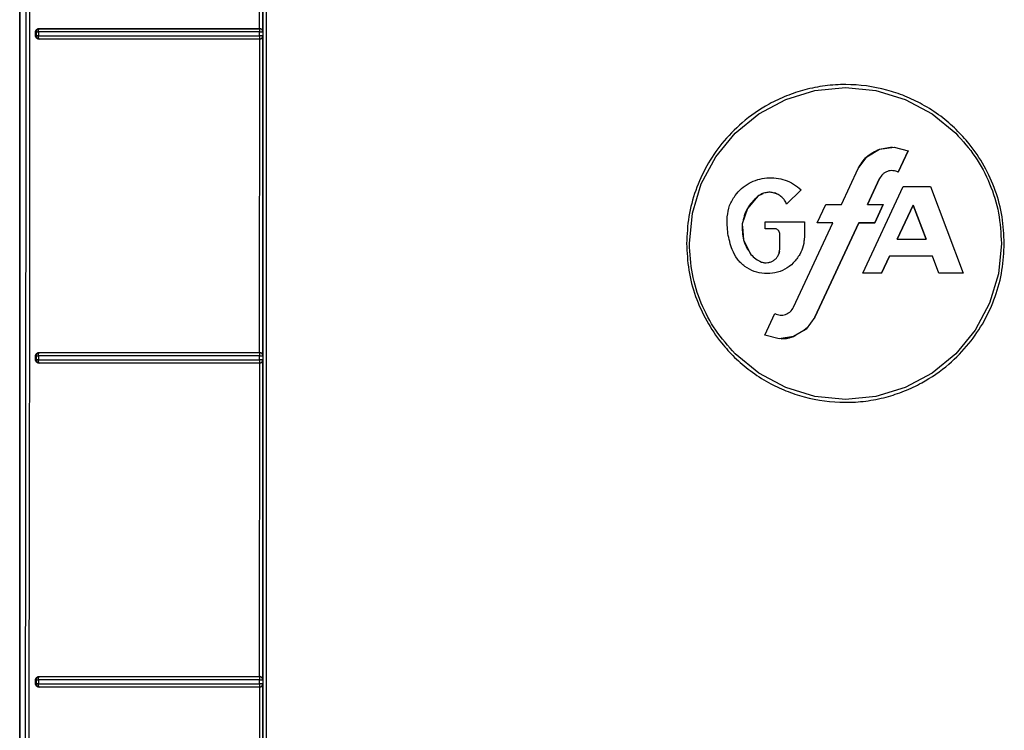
# Model space of a CAD drawing. Header units: inches. Extents: x 170 to 312, y 215 to 248.
# Tile 93 of 256: x 181.6694 to 181.7914, y 242.0284 to 242.1165. Entities that reach past the tile are written whole.
import ezdxf

# ---------------------------------------------------------------- set-up
doc = ezdxf.new("R2010")
doc.units = ezdxf.units.IN
doc.header["$LTSCALE"] = 0.25
doc.header["$MEASUREMENT"] = 0
doc.layers.add('MOTOR RH', color=7, linetype='Continuous')

msp = doc.modelspace()

# ---------------------------------------------------------------- linework, layer by layer
at = {"layer": 'MOTOR RH'}
for p, q in [((181.66936, 241.92392), (181.66936, 242.23936)), ((181.66936, 242.23936), (181.66936, 241.9417)), ((181.6991, 242.11535), (181.69911, 242.1542)), ((181.69951, 242.11497), (181.69951, 242.15458)), ((181.67132, 242.11443), (181.67132, 242.11497)), ((181.67141, 242.11495), (181.67132, 242.11497)), ((181.67141, 242.11445), (181.67132, 242.11443)), ((181.67141, 242.11495), (181.67141, 242.11445)), ((181.67168, 242.11495), (181.67168, 242.11444)), ((181.67171, 242.11522), (181.67175, 242.11531)), ((181.67174, 242.11536), (181.67179, 242.11534)), ((181.69908, 242.11444), (181.69909, 242.11494)), ((181.69909, 242.11534), (181.6991, 242.11535)), ((181.69951, 242.11497), (181.69948, 242.11495)), ((181.69948, 242.11495), (181.69948, 242.11444)), ((181.69948, 242.11444), (181.69951, 242.11442)), ((181.69951, 242.07481), (181.69951, 242.11442)), ((181.67175, 242.11409), (181.67171, 242.11417)), ((181.6718, 242.11405), (181.67174, 242.11404)), ((181.67177, 242.11406), (181.67175, 242.11409)), ((181.6718, 242.11405), (181.67177, 242.11406)), ((181.69909, 242.11417), (181.69909, 242.11408)), ((181.69909, 242.11408), (181.69909, 242.11405)), ((181.69911, 242.11404), (181.69909, 242.11405)), ((181.6991, 242.0752), (181.69911, 242.11404)), ((181.76432, 242.10658), (181.76794, 242.10768)), ((181.76794, 242.10768), (181.77172, 242.10806)), ((181.77172, 242.10806), (181.77549, 242.10768)), ((181.77549, 242.10768), (181.77912, 242.10658)), ((181.76097, 242.1048), (181.76432, 242.10658)), ((181.77912, 242.10658), (181.78246, 242.1048)), ((181.75804, 242.10239), (181.76097, 242.1048)), ((181.78246, 242.1048), (181.78539, 242.10239)), ((181.75564, 242.09946), (181.75804, 242.10239)), ((181.77438, 242.09947), (181.77594, 242.10041)), ((181.77594, 242.10041), (181.77749, 242.10068)), ((181.77594, 242.10041), (181.77774, 242.10067)), ((181.77774, 242.10067), (181.7795, 242.10021)), ((181.7795, 242.10021), (181.77827, 242.09756)), ((181.77827, 242.09756), (181.7795, 242.10021)), ((181.7795, 242.10021), (181.77827, 242.09756)), ((181.75385, 242.09612), (181.75564, 242.09946)), ((181.7733, 242.09801), (181.77438, 242.09947)), ((181.77121, 242.09354), (181.7733, 242.09801)), ((181.77121, 242.09353), (181.7733, 242.09801)), ((181.77827, 242.09756), (181.77827, 242.09756)), ((181.75275, 242.09249), (181.75385, 242.09612)), ((181.76197, 242.09685), (181.76244, 242.09687)), ((181.77444, 242.09354), (181.77595, 242.09677)), ((181.77595, 242.09677), (181.77444, 242.09353)), ((181.76147, 242.09489), (181.76087, 242.09457)), ((181.76229, 242.09506), (181.76184, 242.09501)), ((181.76621, 242.09537), (181.76443, 242.0936)), ((181.76443, 242.0936), (181.76621, 242.09537)), ((181.76621, 242.09537), (181.76443, 242.0936)), ((181.77386, 242.08504), (181.77888, 242.09579)), ((181.77386, 242.08504), (181.77888, 242.09579)), ((181.77888, 242.09579), (181.78228, 242.09579)), ((181.78228, 242.09579), (181.78632, 242.08504)), ((181.78228, 242.09579), (181.78632, 242.08504)), ((181.76087, 242.09458), (181.75956, 242.09306)), ((181.76087, 242.09457), (181.75956, 242.09306)), ((181.75238, 242.08872), (181.75275, 242.09249)), ((181.75956, 242.09306), (181.75893, 242.09115)), ((181.75956, 242.09306), (181.75893, 242.09115)), ((181.76821, 242.09128), (181.76927, 242.09353)), ((181.76927, 242.09353), (181.77121, 242.09353)), ((181.77444, 242.09353), (181.77639, 242.09353)), ((181.77639, 242.09354), (181.77534, 242.09128)), ((181.77534, 242.09128), (181.77639, 242.09354)), ((181.77639, 242.09353), (181.77534, 242.09128)), ((181.78012, 242.09348), (181.77814, 242.08924)), ((181.77814, 242.08924), (181.78012, 242.09348)), ((181.78012, 242.09348), (181.77814, 242.08924)), ((181.78012, 242.09348), (181.78171, 242.08924)), ((181.78012, 242.09348), (181.78171, 242.08924)), ((181.78012, 242.09348), (181.78012, 242.09348)), ((181.78171, 242.08924), (181.78012, 242.09348)), ((181.75893, 242.09115), (181.75908, 242.08915)), ((181.76176, 242.09053), (181.76176, 242.09138)), ((181.76176, 242.09053), (181.76176, 242.09138)), ((181.76176, 242.09138), (181.76663, 242.09138)), ((181.76528, 242.08081), (181.77016, 242.09128)), ((181.76528, 242.08081), (181.77016, 242.09128)), ((181.76663, 242.09138), (181.76663, 242.08956)), ((181.77339, 242.09128), (181.76793, 242.07957)), ((181.76793, 242.07957), (181.77339, 242.09128)), ((181.77339, 242.09128), (181.76793, 242.07957)), ((181.77016, 242.09128), (181.76821, 242.09128)), ((181.77016, 242.09128), (181.76821, 242.09128)), ((181.77016, 242.09128), (181.76821, 242.09128)), ((181.77016, 242.09128), (181.77016, 242.09128)), ((181.77534, 242.09128), (181.77339, 242.09128)), ((181.77339, 242.09128), (181.77339, 242.09128)), ((181.77339, 242.09128), (181.77534, 242.09128)), ((181.77534, 242.09128), (181.77339, 242.09128)), ((181.77534, 242.09128), (181.77534, 242.09128)), ((181.75896, 242.0908), (181.75908, 242.08915)), ((181.763, 242.09053), (181.76176, 242.09053)), ((181.76176, 242.09053), (181.76176, 242.09053)), ((181.763, 242.09053), (181.76176, 242.09053)), ((181.763, 242.09053), (181.76176, 242.09053)), ((181.763, 242.09053), (181.763, 242.09053)), ((181.76357, 242.08802), (181.76357, 242.08997)), ((181.75908, 242.08915), (181.75962, 242.08811)), ((181.75908, 242.08915), (181.76, 242.08736)), ((181.76663, 242.08956), (181.76654, 242.08891)), ((181.77814, 242.08924), (181.78171, 242.08924)), ((181.78171, 242.08924), (181.78171, 242.08924)), ((181.79105, 242.08872), (181.79068, 242.08495)), ((181.76357, 242.08802), (181.76357, 242.08802)), ((181.77716, 242.08714), (181.77618, 242.08504)), ((181.77618, 242.08504), (181.77716, 242.08714)), ((181.77716, 242.08714), (181.77618, 242.08504)), ((181.7825, 242.08714), (181.77716, 242.08714)), ((181.77716, 242.08714), (181.77716, 242.08714)), ((181.7825, 242.08714), (181.77716, 242.08714)), ((181.7825, 242.08714), (181.77716, 242.08714)), ((181.78329, 242.08504), (181.7825, 242.08714)), ((181.7825, 242.08714), (181.7825, 242.08714)), ((181.78329, 242.08504), (181.7825, 242.08714)), ((181.77618, 242.08504), (181.77386, 242.08504)), ((181.77618, 242.08504), (181.77386, 242.08504)), ((181.77618, 242.08504), (181.77386, 242.08504)), ((181.77618, 242.08504), (181.77618, 242.08504)), ((181.78632, 242.08504), (181.78329, 242.08504)), ((181.78329, 242.08504), (181.78329, 242.08504)), ((181.78632, 242.08504), (181.78329, 242.08504)), ((181.78632, 242.08504), (181.78329, 242.08504)), ((181.79068, 242.08495), (181.78958, 242.08132)), ((181.78958, 242.08132), (181.7878, 242.07798)), ((181.76173, 242.07737), (181.76297, 242.08002)), ((181.76793, 242.07957), (181.76685, 242.0781)), ((181.76793, 242.07957), (181.76793, 242.07957)), ((181.76685, 242.0781), (181.76529, 242.07717)), ((181.76697, 242.07827), (181.76662, 242.07797)), ((181.76662, 242.07796), (181.76697, 242.07827)), ((181.7878, 242.07798), (181.78539, 242.07505)), ((181.76349, 242.07691), (181.76173, 242.07737)), ((181.76529, 242.07717), (181.76349, 242.07691)), ((181.67132, 242.07427), (181.67132, 242.07481)), ((181.67141, 242.07479), (181.67132, 242.07481)), ((181.67141, 242.07429), (181.67132, 242.07427)), ((181.67141, 242.07479), (181.67141, 242.07429)), ((181.67168, 242.07479), (181.67168, 242.07428)), ((181.67171, 242.07506), (181.67175, 242.07515)), ((181.67174, 242.0752), (181.67179, 242.07519)), ((181.69908, 242.07428), (181.69909, 242.07478)), ((181.69909, 242.07519), (181.6991, 242.0752)), ((181.69951, 242.07481), (181.69948, 242.07479)), ((181.69948, 242.07479), (181.69948, 242.07429)), ((181.69948, 242.07429), (181.69951, 242.07426)), ((181.69951, 242.03466), (181.69951, 242.07426)), ((181.76097, 242.07264), (181.75804, 242.07505)), ((181.78539, 242.07505), (181.78246, 242.07264)), ((181.67175, 242.07393), (181.67171, 242.07401)), ((181.6718, 242.0739), (181.67174, 242.07389)), ((181.6718, 242.0739), (181.67175, 242.07393)), ((181.69909, 242.07401), (181.69909, 242.07392)), ((181.69909, 242.07392), (181.69909, 242.07389)), ((181.69911, 242.07388), (181.69909, 242.07389)), ((181.6991, 242.03504), (181.69911, 242.07388)), ((181.76432, 242.07085), (181.76097, 242.07264)), ((181.78246, 242.07264), (181.77912, 242.07085)), ((181.76794, 242.06975), (181.76432, 242.07085)), ((181.77912, 242.07085), (181.77549, 242.06975)), ((181.77172, 242.06938), (181.76794, 242.06975)), ((181.77549, 242.06975), (181.77172, 242.06938)), ((181.67171, 242.03491), (181.67175, 242.035)), ((181.67174, 242.03504), (181.67179, 242.03503)), ((181.67175, 242.035), (181.67179, 242.03503)), ((181.6991, 242.03503), (181.6991, 242.03504)), ((181.67132, 242.03411), (181.67132, 242.03465)), ((181.67141, 242.03463), (181.67132, 242.03465)), ((181.67141, 242.03413), (181.67132, 242.03411)), ((181.67141, 242.03463), (181.67141, 242.03413)), ((181.67168, 242.03462), (181.67168, 242.03412)), ((181.67175, 242.03377), (181.67171, 242.03385)), ((181.6718, 242.03374), (181.67175, 242.03377)), ((181.69908, 242.03412), (181.69909, 242.03462)), ((181.69909, 242.03385), (181.69909, 242.03377)), ((181.69909, 242.03377), (181.69909, 242.03374)), ((181.69951, 242.03466), (181.69948, 242.03463)), ((181.69948, 242.03463), (181.69948, 242.03413)), ((181.69948, 242.03413), (181.69951, 242.03411)), ((181.69951, 241.9945), (181.69951, 242.03411)), ((181.6718, 242.03374), (181.67174, 242.03373)), ((181.69911, 242.03373), (181.69909, 242.03374)), ((181.6991, 241.99488), (181.69911, 242.03373))]:
    msp.add_line(p, q, dxfattribs=at)
for points, knots in [([(181.67054, 242.2401), (181.67054, 242.22222), (181.67056, 242.18646), (181.67057, 242.13281), (181.67057, 242.09706), (181.67057, 242.07919)], [0, 0, 0, 0, 0.3333777, 0.6667111, 1, 1, 1, 1]), ([(181.69953, 241.92809), (181.69953, 241.94886), (181.69953, 241.99039), (181.69953, 242.05278), (181.69953, 242.1152), (181.69953, 242.17764), (181.69953, 242.21925), (181.69953, 242.24006)], [0, 0, 0, 0, 0.199959, 0.399961, 0.599979, 0.80001, 1, 1, 1, 1]), ([(181.69992, 242.24018), (181.69992, 242.2193), (181.69992, 242.17754), (181.69992, 242.11488), (181.69992, 242.05224), (181.69992, 241.98964), (181.69992, 241.94795), (181.69992, 241.92711)], [0, 0, 0, 0, 0.2, 0.4, 0.6, 0.8, 1, 1, 1, 1]), ([(181.67009, 242.23972), (181.67011, 242.21844), (181.67013, 242.1759), (181.67012, 242.11206), (181.67007, 242.04824), (181.66998, 241.98446), (181.66988, 241.94201), (181.66983, 241.92078)], [0, 0, 0, 0, 0.199984, 0.399977, 0.600029, 0.800023, 1, 1, 1, 1]), ([(181.67132, 242.11497), (181.67133, 242.11499), (181.67133, 242.11504), (181.67136, 242.11514), (181.67144, 242.11524), (181.67157, 242.11534), (181.67169, 242.11535), (181.67174, 242.11536)], [0, 0, 0, 0, 0.11585, 0.228826, 0.465329, 0.729283, 1, 1, 1, 1]), ([(181.67174, 242.11404), (181.67168, 242.11405), (181.67157, 242.11406), (181.67144, 242.11415), (181.67136, 242.11426), (181.67133, 242.11436), (181.67133, 242.1144), (181.67132, 242.11443)], [0, 0, 0, 0, 0.270747, 0.533788, 0.770103, 0.883423, 1, 1, 1, 1]), ([(181.67179, 242.11534), (181.67179, 242.11534), (181.67174, 242.11534), (181.67164, 242.11532), (181.67153, 242.11524), (181.67146, 242.11514), (181.67142, 242.11505), (181.67141, 242.11498), (181.67141, 242.11495)], [0, 0, 0, 0, 0.021376, 0.251231, 0.50161, 0.694994, 0.833641, 1, 1, 1, 1]), ([(181.67141, 242.11495), (181.67142, 242.11495), (181.67144, 242.11495), (181.6715, 242.11495), (181.67158, 242.11495), (181.67165, 242.11495), (181.67168, 242.11495)], [0, 0, 0, 0, 0.250004, 0.499997, 0.749991, 1, 1, 1, 1]), ([(181.67168, 242.11444), (181.67165, 242.11444), (181.67158, 242.11444), (181.6715, 242.11444), (181.67144, 242.11444), (181.67142, 242.11445), (181.67141, 242.11445)], [0, 0, 0, 0, 0.250132, 0.500007, 0.749886, 1, 1, 1, 1]), ([(181.67141, 242.11445), (181.67142, 242.11439), (181.67143, 242.11429), (181.67152, 242.11416), (181.67165, 242.11407), (181.67175, 242.11406), (181.6718, 242.11405)], [0, 0, 0, 0, 0.2502109, 0.4998875, 0.749898, 1, 1, 1, 1]), ([(181.67168, 242.11495), (181.67168, 242.11497), (181.67168, 242.11502), (181.67169, 242.1151), (181.6717, 242.11516), (181.67171, 242.1152), (181.67171, 242.11522)], [0, 0, 0, 0, 0.249998, 0.499999, 0.750002, 1, 1, 1, 1]), ([(181.69909, 242.11494), (181.69601, 242.11494), (181.68983, 242.11494), (181.68064, 242.11495), (181.67467, 242.11495), (181.67168, 242.11495)], [0, 0, 0, 0, 0.331609, 0.664943, 1, 1, 1, 1]), ([(181.67168, 242.11444), (181.67467, 242.11444), (181.68064, 242.11444), (181.68984, 242.11444), (181.69601, 242.11444), (181.69908, 242.11444)], [0, 0, 0, 0, 0.335142, 0.668475, 1, 1, 1, 1]), ([(181.67171, 242.11417), (181.67171, 242.11419), (181.6717, 242.11423), (181.67169, 242.1143), (181.67168, 242.11437), (181.67168, 242.11442), (181.67168, 242.11444)], [0, 0, 0, 0, 0.249769, 0.499932, 0.750118, 1, 1, 1, 1]), ([(181.67174, 242.11536), (181.67471, 242.11535), (181.68065, 242.11535), (181.68983, 242.11535), (181.69601, 242.11535), (181.6991, 242.11535)], [0, 0, 0, 0, 0.333153, 0.666753, 1, 1, 1, 1]), ([(181.67175, 242.11531), (181.67176, 242.11532), (181.67177, 242.11534), (181.67179, 242.11534), (181.67179, 242.11534), (181.67179, 242.11534), (181.67179, 242.11534), (181.67179, 242.11534)], [0, 0, 0, 0, 0.723554, 0.917935, 0.972998, 0.990021, 1, 1, 1, 1]), ([(181.67179, 242.11534), (181.67476, 242.11534), (181.68068, 242.11534), (181.68984, 242.11534), (181.69601, 242.11534), (181.69909, 242.11534)], [0, 0, 0, 0, 0.333017, 0.666911, 1, 1, 1, 1]), ([(181.69948, 242.11444), (181.69948, 242.11444), (181.69946, 242.11444), (181.69937, 242.11444), (181.69927, 242.11444), (181.69918, 242.11444), (181.69912, 242.11444), (181.69908, 242.11444)], [0, 0, 0, 0, 0.2509579, 0.5014951, 0.6987948, 0.8365584, 1, 1, 1, 1]), ([(181.69908, 242.11444), (181.69908, 242.11444), (181.69908, 242.11438), (181.69909, 242.11428), (181.69909, 242.11421), (181.69909, 242.11417)], [0, 0, 0, 0, 0.031612, 0.511044, 1, 1, 1, 1]), ([(181.69948, 242.11495), (181.69948, 242.11498), (181.69948, 242.11505), (181.69944, 242.11514), (181.69937, 242.11523), (181.69931, 242.11528), (181.69926, 242.1153), (181.69923, 242.11532), (181.69921, 242.11532), (181.69919, 242.11533), (181.69915, 242.11534), (181.69912, 242.11534), (181.69909, 242.11534)], [0, 0, 0, 0, 0.169778, 0.309899, 0.500349, 0.669275, 0.720741, 0.750043, 0.812673, 0.833809, 0.875282, 1, 1, 1, 1]), ([(181.69909, 242.11534), (181.69909, 242.11534), (181.69909, 242.11532), (181.69909, 242.11525), (181.69909, 242.11522)], [0, 0, 0, 0, 0.500037, 1, 1, 1, 1]), ([(181.69909, 242.11522), (181.69909, 242.11518), (181.69909, 242.11513), (181.69909, 242.11503), (181.69909, 242.11498), (181.69909, 242.11494)], [0, 0, 0, 0, 0.453626, 0.692825, 1, 1, 1, 1]), ([(181.69909, 242.11494), (181.69912, 242.11494), (181.69917, 242.11494), (181.69925, 242.11494), (181.69932, 242.11495), (181.6994, 242.11495), (181.69945, 242.11494), (181.69948, 242.11496), (181.69948, 242.11495), (181.69948, 242.11495)], [0, 0, 0, 0, 0.144819, 0.288961, 0.405983, 0.545581, 0.778747, 0.891833, 1, 1, 1, 1]), ([(181.69909, 242.11405), (181.69912, 242.11405), (181.69919, 242.11406), (181.69929, 242.1141), (181.69937, 242.11416), (181.69942, 242.11423), (181.69944, 242.11427), (181.69946, 242.1143), (181.69946, 242.11432), (181.69947, 242.11435), (181.69948, 242.11438), (181.69948, 242.11442), (181.69948, 242.11444)], [0, 0, 0, 0, 0.1705626, 0.3114539, 0.5033973, 0.6703643, 0.7215041, 0.7509336, 0.8128694, 0.8345961, 0.8750192, 1, 1, 1, 1]), ([(181.6991, 242.11535), (181.69913, 242.11535), (181.6992, 242.11535), (181.69928, 242.11531), (181.69937, 242.11526), (181.69941, 242.11521), (181.69943, 242.11519)], [0, 0, 0, 0, 0.218148, 0.447021, 0.703324, 1, 1, 1, 1]), ([(181.69943, 242.11519), (181.69945, 242.11515), (181.69949, 242.11509), (181.6995, 242.11502), (181.69951, 242.11498), (181.69951, 242.11497), (181.69951, 242.11497)], [0, 0, 0, 0, 0.558608, 0.865721, 0.954475, 1, 1, 1, 1]), ([(181.69951, 242.11442), (181.6995, 242.11438), (181.69949, 242.11431), (181.69945, 242.11424), (181.69943, 242.1142)], [0, 0, 0, 0, 0.503399, 1, 1, 1, 1]), ([(181.69911, 242.11404), (181.69602, 242.11404), (181.68983, 242.11404), (181.68065, 242.11404), (181.67471, 242.11404), (181.67174, 242.11404)], [0, 0, 0, 0, 0.3334428, 0.6669188, 1, 1, 1, 1]), ([(181.69909, 242.11405), (181.69601, 242.11405), (181.68984, 242.11405), (181.68069, 242.11405), (181.67476, 242.11405), (181.6718, 242.11405)], [0, 0, 0, 0, 0.3330755, 0.6669605, 1, 1, 1, 1]), ([(181.69943, 242.1142), (181.69941, 242.11418), (181.69937, 242.11414), (181.69929, 242.11409), (181.69921, 242.11405), (181.69914, 242.11404), (181.69911, 242.11404)], [0, 0, 0, 0, 0.281455, 0.527086, 0.764277, 1, 1, 1, 1]), ([(181.79141, 242.08872), (181.79136, 242.08983), (181.79125, 242.09206), (181.79037, 242.0953), (181.789, 242.09836), (181.7873, 242.10086), (181.78545, 242.1029), (181.78351, 242.10456), (181.78137, 242.10595), (181.77911, 242.10702), (181.77598, 242.10807), (181.77261, 242.10852), (181.76919, 242.10831), (181.76672, 242.10782), (181.7644, 242.10705), (181.76172, 242.10579), (181.75895, 242.10387), (181.75638, 242.10123), (181.75445, 242.09839), (181.75307, 242.09532), (181.75219, 242.09207), (181.75208, 242.08983), (181.75202, 242.08872)], [0, 0, 0, 0, 0.053827, 0.108154, 0.161991, 0.215823, 0.254355, 0.295472, 0.339437, 0.377786, 0.416425, 0.499247, 0.540867, 0.582327, 0.621091, 0.659532, 0.725561, 0.783441, 0.837465, 0.891484, 0.94599, 1, 1, 1, 1]), ([(181.78539, 242.10239), (181.78624, 242.10145), (181.78793, 242.09955), (181.78968, 242.09616), (181.79084, 242.09252), (181.79098, 242.08998), (181.79105, 242.08872)], [0, 0, 0, 0, 0.249988, 0.500002, 0.750014, 1, 1, 1, 1]), ([(181.7733, 242.09801), (181.77362, 242.09854), (181.77426, 242.09961), (181.77538, 242.10014), (181.77594, 242.10041)], [0, 0, 0, 0, 0.500004, 1, 1, 1, 1]), ([(181.77827, 242.09756), (181.77805, 242.09764), (181.77773, 242.09776), (181.77727, 242.09774), (181.77694, 242.09767), (181.77663, 242.09752), (181.77625, 242.09726), (181.77607, 242.09696), (181.77595, 242.09677)], [0, 0, 0, 0, 0.248419, 0.374377, 0.499188, 0.623924, 0.750308, 1, 1, 1, 1]), ([(181.77827, 242.09756), (181.77816, 242.09761), (181.77795, 242.0977), (181.77773, 242.09773), (181.77761, 242.09774)], [0, 0, 0, 0, 0.499999, 1, 1, 1, 1]), ([(181.75805, 242.09467), (181.7583, 242.09497), (181.7588, 242.09555), (181.75976, 242.09621), (181.76083, 242.09667), (181.76197, 242.09689), (181.76313, 242.09687), (181.76425, 242.0966), (181.76531, 242.09611), (181.76591, 242.09562), (181.76621, 242.09537)], [0, 0, 0, 0, 0.1260747, 0.2503281, 0.3753732, 0.4999941, 0.6246137, 0.7496514, 0.8738663, 1, 1, 1, 1]), ([(181.76184, 242.09501), (181.76166, 242.09497), (181.76132, 242.09488), (181.76102, 242.09467), (181.76087, 242.09457)], [0, 0, 0, 0, 0.498906, 1, 1, 1, 1]), ([(181.7629, 242.09497), (181.76272, 242.09501), (181.76237, 242.09509), (181.76201, 242.09504), (181.76184, 242.09501)], [0, 0, 0, 0, 0.5, 1, 1, 1, 1]), ([(181.76443, 242.0936), (181.76436, 242.09376), (181.7642, 242.09408), (181.76384, 242.09448), (181.7634, 242.0948), (181.76307, 242.09492), (181.7629, 242.09498)], [0, 0, 0, 0, 0.24931, 0.499997, 0.750489, 1, 1, 1, 1]), ([(181.76383, 242.09447), (181.76369, 242.09458), (181.76341, 242.0948), (181.76307, 242.09492), (181.7629, 242.09497)], [0, 0, 0, 0, 0.499286, 1, 1, 1, 1]), ([(181.75707, 242.09202), (181.75713, 242.0925), (181.75727, 242.09345), (181.75779, 242.09426), (181.75805, 242.09467)], [0, 0, 0, 0, 0.499997, 1, 1, 1, 1]), ([(181.75707, 242.09202), (181.75713, 242.0925), (181.75727, 242.09345), (181.75779, 242.09426), (181.75805, 242.09467)], [0, 0, 0, 0, 0.50031, 1, 1, 1, 1]), ([(181.76087, 242.09457), (181.76038, 242.0941), (181.75939, 242.09315), (181.75908, 242.09182), (181.75893, 242.09115)], [0, 0, 0, 0, 0.5, 1, 1, 1, 1]), ([(181.76443, 242.0936), (181.76436, 242.09376), (181.76421, 242.09408), (181.76395, 242.09434), (181.76383, 242.09447)], [0, 0, 0, 0, 0.501236, 1, 1, 1, 1]), ([(181.75768, 242.08795), (181.75747, 242.08861), (181.75704, 242.08993), (181.75706, 242.09132), (181.75707, 242.09202)], [0, 0, 0, 0, 0.5000128, 1, 1, 1, 1]), ([(181.75893, 242.09115), (181.75892, 242.09047), (181.7589, 242.0891), (181.75963, 242.08794), (181.76, 242.08736)], [0, 0, 0, 0, 0.500001, 1, 1, 1, 1]), ([(181.76357, 242.08996), (181.76356, 242.09004), (181.76354, 242.09018), (181.7634, 242.09036), (181.76322, 242.0905), (181.76308, 242.09052), (181.763, 242.09053)], [0, 0, 0, 0, 0.251527, 0.502365, 0.748885, 1, 1, 1, 1]), ([(181.75202, 242.08872), (181.75208, 242.08761), (181.75219, 242.08538), (181.75306, 242.08213), (181.75444, 242.07908), (181.75613, 242.07657), (181.75798, 242.07453), (181.75993, 242.07287), (181.76207, 242.07149), (181.76432, 242.07042), (181.76745, 242.06937), (181.77083, 242.06892), (181.77424, 242.06913), (181.77671, 242.06962), (181.77904, 242.07039), (181.78171, 242.07165), (181.78449, 242.07357), (181.78705, 242.07621), (181.78898, 242.07905), (181.79036, 242.08211), (181.79124, 242.08537), (181.79135, 242.0876), (181.79141, 242.08872)], [0, 0, 0, 0, 0.053831, 0.108162, 0.162002, 0.21584, 0.254375, 0.295495, 0.339462, 0.377813, 0.416452, 0.499272, 0.540889, 0.582347, 0.621109, 0.659547, 0.725573, 0.783451, 0.837473, 0.891489, 0.945992, 1, 1, 1, 1]), ([(181.75804, 242.07505), (181.7572, 242.07599), (181.75551, 242.07788), (181.75375, 242.08128), (181.75259, 242.08492), (181.75245, 242.08745), (181.75238, 242.08872)], [0, 0, 0, 0, 0.249988, 0.500002, 0.750015, 1, 1, 1, 1]), ([(181.76663, 242.08956), (181.7666, 242.08917), (181.76655, 242.08841), (181.76622, 242.08771), (181.76606, 242.08737)], [0, 0, 0, 0, 0.500482, 1, 1, 1, 1]), ([(181.76606, 242.08737), (181.76581, 242.087), (181.76532, 242.08626), (181.76423, 242.08548), (181.763, 242.08502), (181.76168, 242.08493), (181.76039, 242.0852), (181.75923, 242.08583), (181.75826, 242.08675), (181.75787, 242.08755), (181.75768, 242.08795)], [0, 0, 0, 0, 0.126908, 0.25145, 0.376016, 0.500011, 0.624006, 0.748574, 0.873075, 1, 1, 1, 1]), ([(181.76353, 242.08778), (181.76352, 242.08769), (181.7635, 242.08748), (181.7634, 242.08729), (181.76333, 242.08718)], [0, 0, 0, 0, 0.404923, 1, 1, 1, 1]), ([(181.76338, 242.08724), (181.76343, 242.08736), (181.76354, 242.08761), (181.76356, 242.08788), (181.76357, 242.08802)], [0, 0, 0, 0, 0.497601, 1, 1, 1, 1]), ([(181.76, 242.08736), (181.76018, 242.08716), (181.76056, 242.08676), (181.76106, 242.08653), (181.76131, 242.08642)], [0, 0, 0, 0, 0.500208, 1, 1, 1, 1]), ([(181.76131, 242.08642), (181.76144, 242.08639), (181.7617, 242.08631), (181.76197, 242.08633), (181.7621, 242.08634)], [0, 0, 0, 0, 0.500712, 1, 1, 1, 1]), ([(181.7621, 242.08634), (181.76224, 242.08637), (181.7625, 242.08642), (181.76273, 242.08656), (181.76285, 242.08664)], [0, 0, 0, 0, 0.499151, 1, 1, 1, 1]), ([(181.76297, 242.08002), (181.76318, 242.07994), (181.7635, 242.07982), (181.76396, 242.07983), (181.76429, 242.07991), (181.7646, 242.08005), (181.76498, 242.08032), (181.76516, 242.08061), (181.76528, 242.08081)], [0, 0, 0, 0, 0.248407, 0.374361, 0.499168, 0.623903, 0.750288, 1, 1, 1, 1]), ([(181.67057, 242.07919), (181.67056, 242.07346), (181.67053, 242.05737), (181.67049, 242.0252), (181.67044, 241.99878), (181.67041, 241.98271)], [0, 0, 0, 0, 0.178102, 0.500003, 1, 1, 1, 1]), ([(181.76553, 242.07731), (181.76537, 242.07723), (181.76482, 242.07695), (181.76419, 242.07692), (181.76375, 242.0769)], [0, 0, 0, 0, 0.28812, 1, 1, 1, 1]), ([(181.76375, 242.07691), (181.76419, 242.07693), (181.76482, 242.07695), (181.76537, 242.07723), (181.76553, 242.07731)], [0, 0, 0, 0, 0.709949, 1, 1, 1, 1]), ([(181.67132, 242.07481), (181.67132, 242.07483), (181.67133, 242.07488), (181.67136, 242.07498), (181.67144, 242.07509), (181.67157, 242.07518), (181.67169, 242.07519), (181.67174, 242.0752)], [0, 0, 0, 0, 0.114151, 0.226087, 0.462642, 0.728302, 1, 1, 1, 1]), ([(181.67174, 242.07389), (181.67168, 242.07389), (181.67157, 242.0739), (181.67144, 242.074), (181.67136, 242.0741), (181.67133, 242.0742), (181.67133, 242.07425), (181.67132, 242.07427)], [0, 0, 0, 0, 0.27093, 0.533685, 0.769845, 0.883229, 1, 1, 1, 1]), ([(181.67179, 242.07519), (181.67179, 242.07519), (181.67177, 242.07519), (181.67172, 242.07518), (181.67162, 242.07515), (181.67153, 242.07508), (181.67146, 242.07499), (181.67142, 242.07489), (181.67141, 242.07483), (181.67141, 242.07479)], [0, 0, 0, 0, 0.006404, 0.125208, 0.250554, 0.499812, 0.694171, 0.83326, 1, 1, 1, 1]), ([(181.67141, 242.07479), (181.67142, 242.07479), (181.67144, 242.07479), (181.6715, 242.07479), (181.67158, 242.07479), (181.67165, 242.07479), (181.67168, 242.07479)], [0, 0, 0, 0, 0.249999, 0.499993, 0.749993, 1, 1, 1, 1]), ([(181.67168, 242.07428), (181.67165, 242.07428), (181.67158, 242.07428), (181.6715, 242.07428), (181.67144, 242.07429), (181.67142, 242.07429), (181.67141, 242.07429)], [0, 0, 0, 0, 0.250118, 0.500008, 0.749881, 1, 1, 1, 1]), ([(181.67141, 242.07429), (181.67142, 242.07424), (181.67143, 242.07414), (181.67152, 242.07401), (181.67165, 242.07392), (181.67175, 242.0739), (181.6718, 242.0739)], [0, 0, 0, 0, 0.250209, 0.499884, 0.749889, 1, 1, 1, 1]), ([(181.67168, 242.07479), (181.67168, 242.07481), (181.67168, 242.07486), (181.67169, 242.07494), (181.6717, 242.07501), (181.67171, 242.07504), (181.67171, 242.07506)], [0, 0, 0, 0, 0.249991, 0.499998, 0.750003, 1, 1, 1, 1]), ([(181.69909, 242.07478), (181.69601, 242.07478), (181.68984, 242.07478), (181.68064, 242.07478), (181.67467, 242.07478), (181.67168, 242.07479)], [0, 0, 0, 0, 0.33158, 0.664913, 1, 1, 1, 1]), ([(181.67168, 242.07428), (181.67467, 242.07428), (181.68064, 242.07428), (181.68984, 242.07428), (181.69601, 242.07428), (181.69908, 242.07428)], [0, 0, 0, 0, 0.335133, 0.668466, 1, 1, 1, 1]), ([(181.67171, 242.07401), (181.67171, 242.07403), (181.6717, 242.07407), (181.67169, 242.07414), (181.67168, 242.07421), (181.67168, 242.07426), (181.67168, 242.07428)], [0, 0, 0, 0, 0.2497583, 0.4999325, 0.7501062, 1, 1, 1, 1]), ([(181.67174, 242.0752), (181.67471, 242.0752), (181.68065, 242.0752), (181.68983, 242.0752), (181.69601, 242.0752), (181.6991, 242.0752)], [0, 0, 0, 0, 0.333154, 0.666761, 1, 1, 1, 1]), ([(181.67175, 242.07515), (181.67176, 242.07516), (181.67177, 242.07518), (181.67178, 242.07519), (181.67179, 242.07519), (181.67179, 242.07519), (181.67179, 242.07519), (181.67179, 242.07519)], [0, 0, 0, 0, 0.4999148, 0.7840783, 0.9349621, 0.9782287, 1, 1, 1, 1]), ([(181.67179, 242.07519), (181.67476, 242.07519), (181.68068, 242.07519), (181.68984, 242.07519), (181.69601, 242.07519), (181.69909, 242.07519)], [0, 0, 0, 0, 0.333016, 0.666911, 1, 1, 1, 1]), ([(181.69948, 242.07429), (181.69948, 242.07428), (181.69946, 242.07428), (181.69937, 242.07428), (181.69927, 242.07428), (181.69918, 242.07428), (181.69912, 242.07428), (181.69908, 242.07428)], [0, 0, 0, 0, 0.250965, 0.50152, 0.698812, 0.836571, 1, 1, 1, 1]), ([(181.69908, 242.07428), (181.69908, 242.07427), (181.69908, 242.07422), (181.69909, 242.07412), (181.69909, 242.07405), (181.69909, 242.07401)], [0, 0, 0, 0, 0.031594, 0.511018, 1, 1, 1, 1]), ([(181.69948, 242.07479), (181.69948, 242.07483), (181.69948, 242.07489), (181.69944, 242.07499), (181.69937, 242.07507), (181.69931, 242.07512), (181.69926, 242.07515), (181.69923, 242.07516), (181.69921, 242.07517), (181.69919, 242.07517), (181.69915, 242.07518), (181.69912, 242.07518), (181.69909, 242.07519)], [0, 0, 0, 0, 0.169796, 0.309925, 0.500347, 0.669247, 0.720724, 0.750048, 0.812673, 0.833992, 0.875283, 1, 1, 1, 1]), ([(181.69909, 242.07519), (181.69909, 242.07518), (181.69909, 242.07516), (181.69909, 242.0751), (181.69909, 242.07506)], [0, 0, 0, 0, 0.500043, 1, 1, 1, 1]), ([(181.69909, 242.07506), (181.69909, 242.07502), (181.69909, 242.07494), (181.69909, 242.07483), (181.69909, 242.07478)], [0, 0, 0, 0, 0.4999498, 1, 1, 1, 1]), ([(181.69909, 242.07478), (181.69912, 242.07478), (181.69917, 242.07478), (181.69925, 242.07478), (181.69932, 242.07479), (181.6994, 242.07479), (181.69945, 242.07478), (181.69948, 242.0748), (181.69948, 242.07479), (181.69948, 242.07479)], [0, 0, 0, 0, 0.1448, 0.289023, 0.40575, 0.545726, 0.778917, 0.891929, 1, 1, 1, 1]), ([(181.69909, 242.07389), (181.69912, 242.0739), (181.69919, 242.0739), (181.69929, 242.07394), (181.69936, 242.074), (181.69942, 242.07406), (181.69944, 242.07411), (181.69945, 242.07414), (181.69946, 242.07416), (181.69947, 242.07419), (181.69948, 242.07423), (181.69948, 242.07426), (181.69948, 242.07429)], [0, 0, 0, 0, 0.170498, 0.311351, 0.503314, 0.639112, 0.709897, 0.750976, 0.8129, 0.835156, 0.875042, 1, 1, 1, 1]), ([(181.6991, 242.0752), (181.69913, 242.07519), (181.6992, 242.07519), (181.69928, 242.07515), (181.69937, 242.0751), (181.69941, 242.07506), (181.69943, 242.07503)], [0, 0, 0, 0, 0.217835, 0.446698, 0.702916, 1, 1, 1, 1]), ([(181.69943, 242.07405), (181.69941, 242.07402), (181.69937, 242.07398), (181.69929, 242.07393), (181.6992, 242.07389), (181.69914, 242.07389), (181.69911, 242.07388)], [0, 0, 0, 0, 0.281564, 0.526617, 0.765411, 1, 1, 1, 1]), ([(181.69943, 242.07503), (181.69945, 242.07499), (181.69949, 242.07493), (181.6995, 242.07486), (181.69951, 242.07483), (181.69951, 242.07482), (181.69951, 242.07481)], [0, 0, 0, 0, 0.557285, 0.863589, 0.953043, 1, 1, 1, 1]), ([(181.69951, 242.07426), (181.6995, 242.07423), (181.69949, 242.07415), (181.69945, 242.07408), (181.69943, 242.07405)], [0, 0, 0, 0, 0.5033835, 1, 1, 1, 1]), ([(181.69911, 242.07388), (181.69602, 242.07388), (181.68983, 242.07388), (181.68065, 242.07389), (181.67471, 242.07389), (181.67174, 242.07389)], [0, 0, 0, 0, 0.33343, 0.666918, 1, 1, 1, 1]), ([(181.69909, 242.07389), (181.69601, 242.07389), (181.68984, 242.07389), (181.68069, 242.0739), (181.67476, 242.0739), (181.6718, 242.0739)], [0, 0, 0, 0, 0.333077, 0.666962, 1, 1, 1, 1]), ([(181.67132, 242.03465), (181.67133, 242.03468), (181.67133, 242.03473), (181.67136, 242.03482), (181.67144, 242.03493), (181.67158, 242.03503), (181.67169, 242.03504), (181.67174, 242.03504)], [0, 0, 0, 0, 0.115487, 0.228334, 0.465134, 0.729682, 1, 1, 1, 1]), ([(181.67179, 242.03503), (181.67179, 242.03503), (181.67179, 242.03503), (181.67174, 242.03503), (181.67164, 242.03501), (181.67152, 242.03493), (181.67146, 242.03483), (181.67142, 242.03473), (181.67141, 242.03467), (181.67141, 242.03463)], [0, 0, 0, 0, 0.00194, 0.016485, 0.251155, 0.50156, 0.693135, 0.832255, 1, 1, 1, 1]), ([(181.67174, 242.03504), (181.67471, 242.03504), (181.68065, 242.03504), (181.68983, 242.03504), (181.69602, 242.03504), (181.6991, 242.03504)], [0, 0, 0, 0, 0.333158, 0.666771, 1, 1, 1, 1]), ([(181.67179, 242.03503), (181.67476, 242.03503), (181.68069, 242.03503), (181.68985, 242.03503), (181.69602, 242.03503), (181.6991, 242.03503)], [0, 0, 0, 0, 0.33298, 0.666929, 1, 1, 1, 1]), ([(181.6991, 242.03503), (181.69909, 242.03502), (181.69909, 242.03501), (181.69909, 242.03494), (181.69909, 242.0349)], [0, 0, 0, 0, 0.500122, 1, 1, 1, 1]), ([(181.6991, 242.03504), (181.69913, 242.03504), (181.6992, 242.03503), (181.69928, 242.035), (181.69937, 242.03495), (181.69941, 242.0349), (181.69943, 242.03487)], [0, 0, 0, 0, 0.216438, 0.445518, 0.701569, 1, 1, 1, 1]), ([(181.69948, 242.03463), (181.69948, 242.03468), (181.69947, 242.03478), (181.69939, 242.03489), (181.69932, 242.03496), (181.69926, 242.03499), (181.69923, 242.035), (181.69921, 242.03501), (181.69918, 242.03502), (181.69914, 242.03503), (181.69911, 242.03503), (181.6991, 242.03503)], [0, 0, 0, 0, 0.237979, 0.475429, 0.641876, 0.730535, 0.777013, 0.799822, 0.868975, 0.917803, 1, 1, 1, 1]), ([(181.67174, 242.03373), (181.67168, 242.03373), (181.67157, 242.03374), (181.67144, 242.03384), (181.67136, 242.03394), (181.67133, 242.03404), (181.67133, 242.03409), (181.67132, 242.03411)], [0, 0, 0, 0, 0.2710841, 0.5335565, 0.7695787, 0.8830478, 1, 1, 1, 1]), ([(181.67141, 242.03463), (181.67142, 242.03463), (181.67144, 242.03463), (181.6715, 242.03463), (181.67158, 242.03463), (181.67165, 242.03462), (181.67168, 242.03462)], [0, 0, 0, 0, 0.250012, 0.500008, 0.750019, 1, 1, 1, 1]), ([(181.67168, 242.03412), (181.67165, 242.03412), (181.67158, 242.03412), (181.6715, 242.03412), (181.67144, 242.03413), (181.67142, 242.03413), (181.67141, 242.03413)], [0, 0, 0, 0, 0.250123, 0.499995, 0.749882, 1, 1, 1, 1]), ([(181.67141, 242.03413), (181.67142, 242.03408), (181.67143, 242.03398), (181.67152, 242.03385), (181.67165, 242.03376), (181.67175, 242.03375), (181.6718, 242.03374)], [0, 0, 0, 0, 0.2502, 0.499886, 0.749899, 1, 1, 1, 1]), ([(181.67168, 242.03462), (181.67168, 242.03465), (181.67168, 242.0347), (181.67169, 242.03478), (181.6717, 242.03485), (181.67171, 242.03489), (181.67171, 242.03491)], [0, 0, 0, 0, 0.250004, 0.499999, 0.74999, 1, 1, 1, 1]), ([(181.69909, 242.03462), (181.69601, 242.03462), (181.68984, 242.03462), (181.68064, 242.03462), (181.67467, 242.03462), (181.67168, 242.03462)], [0, 0, 0, 0, 0.331567, 0.664899, 1, 1, 1, 1]), ([(181.67168, 242.03412), (181.67467, 242.03412), (181.68064, 242.03412), (181.68984, 242.03412), (181.69601, 242.03412), (181.69908, 242.03412)], [0, 0, 0, 0, 0.335133, 0.668465, 1, 1, 1, 1]), ([(181.67171, 242.03385), (181.67171, 242.03387), (181.6717, 242.03391), (181.67169, 242.03398), (181.67168, 242.03405), (181.67168, 242.03409), (181.67168, 242.03412)], [0, 0, 0, 0, 0.249786, 0.499951, 0.750104, 1, 1, 1, 1]), ([(181.69948, 242.03413), (181.69948, 242.03413), (181.69946, 242.03412), (181.69937, 242.03412), (181.69927, 242.03412), (181.69918, 242.03412), (181.69912, 242.03412), (181.69908, 242.03412)], [0, 0, 0, 0, 0.250968, 0.501531, 0.698827, 0.836575, 1, 1, 1, 1]), ([(181.69908, 242.03412), (181.69908, 242.03411), (181.69908, 242.03406), (181.69909, 242.03396), (181.69909, 242.03389), (181.69909, 242.03385)], [0, 0, 0, 0, 0.031564, 0.511012, 1, 1, 1, 1]), ([(181.69909, 242.0349), (181.69909, 242.03486), (181.69909, 242.03478), (181.69909, 242.03467), (181.69909, 242.03462)], [0, 0, 0, 0, 0.4999323, 1, 1, 1, 1]), ([(181.69909, 242.03462), (181.69912, 242.03462), (181.69917, 242.03462), (181.69925, 242.03462), (181.69932, 242.03463), (181.6994, 242.03463), (181.69945, 242.03463), (181.69948, 242.03464), (181.69948, 242.03464), (181.69948, 242.03463)], [0, 0, 0, 0, 0.144802, 0.289128, 0.405584, 0.545961, 0.781526, 0.905359, 1, 1, 1, 1]), ([(181.69909, 242.03374), (181.69912, 242.03374), (181.69919, 242.03374), (181.69929, 242.03378), (181.69936, 242.03384), (181.69941, 242.0339), (181.69944, 242.03395), (181.69945, 242.03398), (181.69946, 242.03401), (181.69947, 242.03403), (181.69948, 242.03407), (181.69948, 242.0341), (181.69948, 242.03413)], [0, 0, 0, 0, 0.1704559, 0.3112931, 0.5032949, 0.6273045, 0.7053381, 0.7509924, 0.8129118, 0.8356884, 0.8750402, 1, 1, 1, 1]), ([(181.69943, 242.03389), (181.69941, 242.03387), (181.69937, 242.03382), (181.69929, 242.03377), (181.6992, 242.03374), (181.69914, 242.03373), (181.69911, 242.03373)], [0, 0, 0, 0, 0.281342, 0.526581, 0.765288, 1, 1, 1, 1]), ([(181.69943, 242.03487), (181.69945, 242.03484), (181.69949, 242.03478), (181.6995, 242.0347), (181.69951, 242.03467), (181.69951, 242.03466), (181.69951, 242.03466)], [0, 0, 0, 0, 0.557091, 0.863508, 0.953007, 1, 1, 1, 1]), ([(181.69951, 242.03411), (181.6995, 242.03407), (181.69949, 242.03399), (181.69945, 242.03392), (181.69943, 242.03389)], [0, 0, 0, 0, 0.5030925, 1, 1, 1, 1]), ([(181.69911, 242.03373), (181.69602, 242.03373), (181.68983, 242.03373), (181.68065, 242.03373), (181.67471, 242.03373), (181.67174, 242.03373)], [0, 0, 0, 0, 0.333416, 0.666914, 1, 1, 1, 1]), ([(181.69909, 242.03374), (181.69601, 242.03374), (181.68984, 242.03374), (181.68069, 242.03374), (181.67476, 242.03374), (181.6718, 242.03374)], [0, 0, 0, 0, 0.333077, 0.666963, 1, 1, 1, 1])]:
    msp.add_open_spline(points, degree=3, knots=knots, dxfattribs=at)
msp.add_open_spline([(181.76285, 242.08664), (181.76296, 242.08672), (181.76317, 242.08689), (181.76331, 242.08712), (181.76338, 242.08724)], degree=3, dxfattribs=at)

doc.saveas('drawing.dxf')
